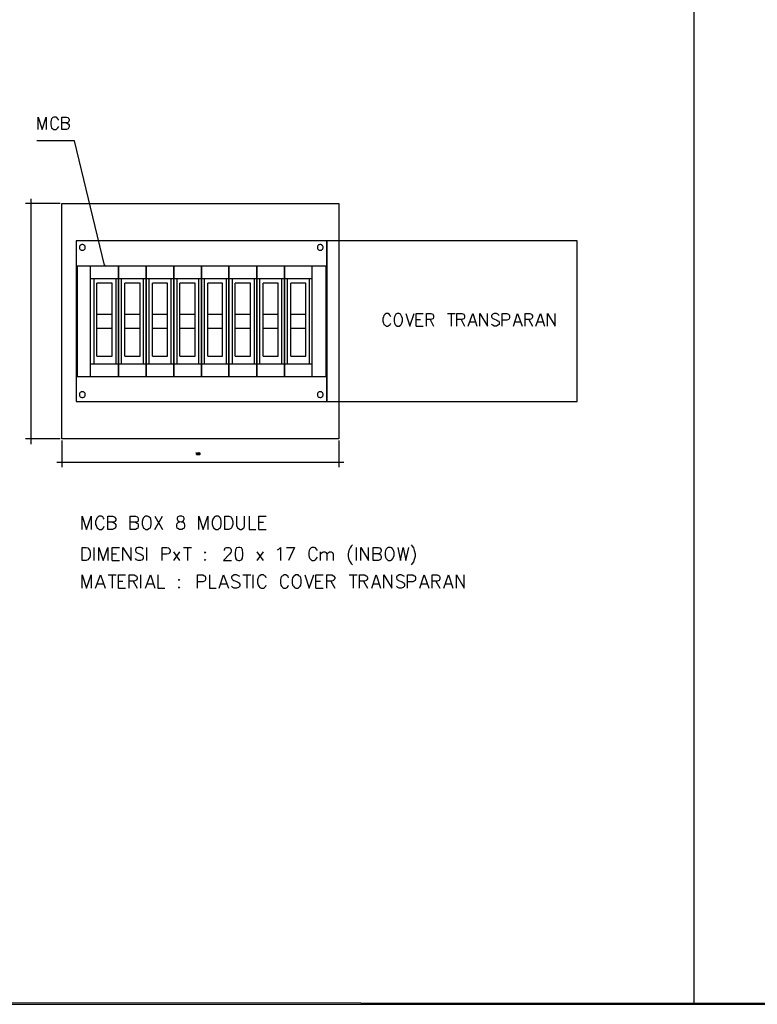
# Model space of a CAD drawing. Header units: millimetres. Extents: x 0 to 420, y 0 to 297.
# Tile 3 of 25: x 86 to 156, y 53 to 146. Entities that reach past the tile are written whole.
import ezdxf

# ---------------------------------------------------------------- set-up
doc = ezdxf.new("R2010")
doc.units = ezdxf.units.MM
doc.layers.add('FILL_000000', color=7, linetype='Continuous')
doc.layers.add('LINE_000000', color=7, linetype='Continuous')

msp = doc.modelspace()

# ---------------------------------------------------------------- hatches: boundary and pattern name
at = {"layer": 'FILL_000000'}
h = msp.add_hatch(color=7, dxfattribs=at)
h.dxf.hatch_style = 1
h.paths.add_polyline_path([(94.192, 122.64), (94.192, 122.555), (94.149, 122.64), (94.192, 122.64)])

# ---------------------------------------------------------------- linework, layer by layer
at = {"layer": 'LINE_000000', "lineweight": 25}
for p, q in [((149.733, 52.917), (149.733, 244.602)), ((89.958, 128.439), (86.699, 128.439)), ((87.207, 128.905), (87.207, 105.749)), ((87.207, 128.439), (87.207, 128.439)), ((92.837, 112.141), (92.837, 122.555)), ((95.462, 122.555), (95.462, 112.141)), ((95.462, 112.141), (95.462, 122.555)), ((98.086, 122.555), (98.086, 112.141)), ((98.086, 112.141), (98.086, 122.555)), ((100.669, 122.555), (100.669, 112.141)), ((100.669, 112.141), (100.669, 122.555)), ((103.293, 122.555), (103.293, 112.141)), ((103.293, 112.141), (103.293, 122.555)), ((105.876, 122.555), (105.876, 112.141)), ((105.876, 112.141), (105.876, 122.555)), ((108.5, 122.555), (108.5, 112.141)), ((108.5, 112.141), (108.5, 122.555)), ((111.125, 122.555), (111.125, 112.141)), ((111.125, 112.141), (111.125, 122.555)), ((113.707, 122.555), (113.707, 112.141)), ((92.837, 121.37), (95.462, 121.37)), ((93.133, 121.37), (93.133, 113.326)), ((94.869, 120.946), (93.43, 120.946)), ((93.43, 114.046), (93.43, 120.946)), ((94.869, 114.046), (94.869, 120.946)), ((95.208, 121.37), (95.208, 113.326)), ((95.462, 121.37), (98.086, 121.37)), ((95.716, 121.37), (95.716, 113.326)), ((97.494, 120.946), (96.054, 120.946)), ((96.054, 114.046), (96.054, 120.946)), ((97.494, 114.046), (97.494, 120.946)), ((97.79, 121.37), (97.79, 113.326)), ((98.086, 121.37), (100.669, 121.37)), ((98.34, 121.37), (98.34, 113.326)), ((100.076, 120.946), (98.679, 120.946)), ((98.679, 114.046), (98.679, 120.946)), ((100.076, 114.046), (100.076, 120.946)), ((100.415, 121.37), (100.415, 113.326)), ((100.669, 121.37), (103.293, 121.37)), ((100.965, 121.37), (100.965, 113.326)), ((102.701, 120.946), (101.261, 120.946)), ((101.261, 114.046), (101.261, 120.946)), ((102.701, 114.046), (102.701, 120.946)), ((102.997, 121.37), (102.997, 113.326)), ((103.293, 121.37), (105.876, 121.37)), ((103.547, 121.37), (103.547, 113.326)), ((105.283, 120.946), (103.886, 120.946)), ((103.886, 114.046), (103.886, 120.946)), ((105.283, 114.046), (105.283, 120.946)), ((105.622, 121.37), (105.622, 113.326)), ((105.876, 121.37), (108.5, 121.37)), ((106.172, 121.37), (106.172, 113.326)), ((107.908, 120.946), (106.468, 120.946)), ((106.468, 114.046), (106.468, 120.946)), ((107.908, 114.046), (107.908, 120.946)), ((108.246, 121.37), (108.246, 113.326)), ((108.5, 121.37), (111.125, 121.37)), ((108.754, 121.37), (108.754, 113.326)), ((110.532, 120.946), (109.093, 120.946)), ((109.093, 114.046), (109.093, 120.946)), ((110.532, 114.046), (110.532, 120.946)), ((110.829, 121.37), (110.829, 113.326)), ((111.125, 121.37), (113.707, 121.37)), ((111.379, 121.37), (111.379, 113.326)), ((113.115, 120.946), (111.718, 120.946)), ((111.718, 114.046), (111.718, 120.946)), ((113.115, 114.046), (113.115, 120.946)), ((113.453, 121.37), (113.453, 113.326)), ((94.869, 117.983), (93.43, 117.983)), ((97.494, 117.983), (96.054, 117.983)), ((100.076, 117.983), (98.679, 117.983)), ((102.701, 117.983), (101.261, 117.983)), ((105.283, 117.983), (103.886, 117.983)), ((107.908, 117.983), (106.468, 117.983)), ((110.532, 117.983), (109.093, 117.983)), ((113.115, 117.983), (111.718, 117.983)), ((126.492, 118.068), (127.212, 118.068)), ((126.831, 118.068), (126.831, 116.882)), ((123.529, 117.517), (123.952, 117.517)), ((124.841, 117.517), (125.18, 116.882)), ((127.762, 117.517), (128.101, 116.882)), ((128.609, 117.306), (129.117, 117.306)), ((132.842, 117.306), (133.35, 117.306)), ((134.154, 117.517), (134.493, 116.882)), ((135.001, 117.306), (135.509, 117.306)), ((94.869, 116.671), (93.43, 116.671)), ((97.494, 116.671), (96.054, 116.671)), ((100.076, 116.671), (98.679, 116.671)), ((102.701, 116.671), (101.261, 116.671)), ((105.283, 116.671), (103.886, 116.671)), ((107.908, 116.671), (106.468, 116.671)), ((110.532, 116.671), (109.093, 116.671)), ((113.115, 116.671), (111.718, 116.671)), ((123.529, 116.882), (124.206, 116.882)), ((92.837, 113.326), (95.462, 113.326)), ((93.43, 114.046), (94.869, 114.046)), ((95.462, 113.326), (98.086, 113.326)), ((96.054, 114.046), (97.494, 114.046)), ((98.086, 113.326), (100.669, 113.326)), ((98.679, 114.046), (100.076, 114.046)), ((100.669, 113.326), (103.293, 113.326)), ((101.261, 114.046), (102.701, 114.046)), ((103.293, 113.326), (105.876, 113.326)), ((103.886, 114.046), (105.283, 114.046)), ((105.876, 113.326), (108.5, 113.326)), ((106.468, 114.046), (107.908, 114.046)), ((108.5, 113.326), (111.125, 113.326)), ((109.093, 114.046), (110.532, 114.046)), ((111.125, 113.326), (113.707, 113.326)), ((111.718, 114.046), (113.115, 114.046)), ((89.958, 106.257), (86.699, 106.257)), ((87.207, 106.257), (87.207, 106.257)), ((90.128, 106.087), (90.128, 103.59)), ((116.247, 106.087), (116.247, 103.59)), ((89.662, 104.055), (116.713, 104.055)), ((90.128, 104.055), (90.128, 104.055)), ((102.743, 104.902), (102.743, 104.902)), ((116.247, 104.055), (116.247, 104.055)), ((98.891, 97.705), (99.61, 98.975)), ((98.891, 98.975), (99.61, 97.705)), ((108.712, 98.383), (109.135, 98.383)), ((108.712, 97.705), (109.389, 97.705)), ((93.176, 94.784), (93.176, 96.012)), ((98.129, 94.784), (98.129, 96.012)), ((101.6, 96.012), (102.362, 96.012)), ((101.981, 96.012), (101.981, 94.784)), ((117.898, 94.784), (117.898, 96.012)), ((94.869, 95.419), (95.292, 95.419)), ((94.869, 94.784), (95.546, 94.784)), ((100.669, 94.784), (101.261, 95.589)), ((101.261, 94.784), (100.669, 95.589)), ((108.543, 94.784), (109.135, 95.589)), ((109.135, 94.784), (108.543, 95.589)), ((114.512, 94.784), (114.512, 95.589)), ((94.488, 93.43), (95.25, 93.43)), ((94.869, 93.43), (94.869, 92.16)), ((97.578, 92.16), (97.578, 93.43)), ((107.188, 93.43), (107.95, 93.43)), ((107.569, 93.43), (107.569, 92.16)), ((108.162, 92.16), (108.162, 93.43)), ((117.221, 93.43), (117.983, 93.43)), ((117.602, 93.43), (117.602, 92.16)), ((93.472, 92.583), (94.022, 92.583)), ((95.462, 92.837), (95.885, 92.837)), ((95.462, 92.16), (96.139, 92.16)), ((96.859, 92.837), (97.24, 92.16)), ((98.171, 92.583), (98.721, 92.583)), ((105.114, 92.583), (105.664, 92.583)), ((114.088, 92.837), (114.512, 92.837)), ((114.088, 92.16), (114.766, 92.16)), ((115.485, 92.837), (115.866, 92.16)), ((118.576, 92.837), (118.957, 92.16)), ((119.465, 92.583), (120.015, 92.583)), ((124.037, 92.583), (124.545, 92.583)), ((125.391, 92.837), (125.772, 92.16)), ((126.323, 92.583), (126.831, 92.583))]:
    msp.add_line(p, q, dxfattribs=at)
for points in [[(71.078, 244.602), (71.078, 53.086), (307.086, 52.917), (307.044, 244.771), (71.078, 244.602)], [(71.078, 244.602), (71.078, 52.917), (307.086, 52.917), (307.086, 244.602), (71.078, 244.602)], [(90.128, 128.439), (116.247, 128.439), (116.247, 106.257), (90.128, 106.257), (90.128, 128.439)], [(91.482, 124.926), (91.482, 109.77), (115.104, 109.77), (115.104, 124.926), (91.482, 124.926)], [(92.329, 124.312), (92.323, 124.367), (92.307, 124.419), (92.282, 124.466), (92.248, 124.506), (92.208, 124.54), (92.161, 124.565), (92.109, 124.581), (92.054, 124.587), (91.998, 124.581), (91.947, 124.565), (91.9, 124.54), (91.859, 124.506), (91.826, 124.466), (91.8, 124.419), (91.784, 124.367), (91.779, 124.312), (91.784, 124.256), (91.8, 124.205), (91.826, 124.158), (91.859, 124.117), (91.9, 124.084), (91.947, 124.058), (91.998, 124.042), (92.054, 124.037), (92.109, 124.042), (92.161, 124.058), (92.208, 124.084), (92.248, 124.117), (92.282, 124.158), (92.307, 124.205), (92.323, 124.256), (92.329, 124.312)], [(114.766, 124.312), (114.76, 124.367), (114.744, 124.419), (114.719, 124.466), (114.685, 124.506), (114.644, 124.54), (114.598, 124.565), (114.546, 124.581), (114.491, 124.587), (114.435, 124.581), (114.383, 124.565), (114.337, 124.54), (114.296, 124.506), (114.262, 124.466), (114.237, 124.419), (114.221, 124.367), (114.215, 124.312), (114.221, 124.256), (114.237, 124.205), (114.262, 124.158), (114.296, 124.117), (114.337, 124.084), (114.383, 124.058), (114.435, 124.042), (114.491, 124.037), (114.546, 124.042), (114.598, 124.058), (114.644, 124.084), (114.685, 124.117), (114.719, 124.158), (114.744, 124.205), (114.76, 124.256), (114.766, 124.312)], [(115.104, 124.926), (115.104, 109.77), (138.726, 109.77), (138.726, 124.926), (115.104, 124.926)], [(91.567, 122.555), (91.567, 112.141), (115.062, 112.141), (115.062, 122.555), (91.567, 122.555)], [(121.751, 118.068), (121.624, 118.025), (121.539, 117.898), (121.497, 117.771), (121.454, 117.602), (121.454, 117.348), (121.497, 117.179), (121.539, 117.052), (121.624, 116.967), (121.751, 116.882), (121.92, 116.882), (122.047, 116.967), (122.132, 117.052), (122.174, 117.179), (122.259, 117.348), (122.259, 117.602), (122.174, 117.771), (122.132, 117.898), (122.047, 118.025), (121.92, 118.068), (121.751, 118.068)], [(92.329, 110.427), (92.323, 110.482), (92.307, 110.534), (92.282, 110.58), (92.248, 110.621), (92.208, 110.655), (92.161, 110.68), (92.109, 110.696), (92.054, 110.702), (91.998, 110.696), (91.947, 110.68), (91.9, 110.655), (91.859, 110.621), (91.826, 110.58), (91.8, 110.534), (91.784, 110.482), (91.779, 110.427), (91.784, 110.371), (91.8, 110.319), (91.826, 110.273), (91.859, 110.232), (91.9, 110.198), (91.947, 110.173), (91.998, 110.157), (92.054, 110.151), (92.109, 110.157), (92.161, 110.173), (92.208, 110.198), (92.248, 110.232), (92.282, 110.273), (92.307, 110.319), (92.323, 110.371), (92.329, 110.427)], [(114.766, 110.427), (114.76, 110.482), (114.744, 110.534), (114.719, 110.58), (114.685, 110.621), (114.644, 110.655), (114.598, 110.68), (114.546, 110.696), (114.491, 110.702), (114.435, 110.696), (114.383, 110.68), (114.337, 110.655), (114.296, 110.621), (114.262, 110.58), (114.237, 110.534), (114.221, 110.482), (114.215, 110.427), (114.221, 110.371), (114.237, 110.319), (114.262, 110.273), (114.296, 110.232), (114.337, 110.198), (114.383, 110.173), (114.435, 110.157), (114.491, 110.151), (114.546, 110.157), (114.598, 110.173), (114.644, 110.198), (114.685, 110.232), (114.719, 110.273), (114.744, 110.319), (114.76, 110.371), (114.766, 110.427)], [(102.997, 104.944), (102.955, 104.902), (102.955, 104.86), (102.955, 104.817), (102.955, 104.775), (102.997, 104.775), (103.039, 104.775), (103.039, 104.817), (103.039, 104.86), (103.039, 104.902), (102.997, 104.944)], [(103.124, 104.944), (103.082, 104.902), (103.082, 104.86), (103.082, 104.817), (103.082, 104.775), (103.124, 104.775), (103.166, 104.817), (103.166, 104.86), (103.166, 104.902), (103.124, 104.902), (103.124, 104.944)], [(98.002, 98.975), (97.917, 98.891), (97.79, 98.764), (97.748, 98.679), (97.705, 98.467), (97.705, 98.171), (97.748, 98.002), (97.79, 97.875), (97.917, 97.79), (98.002, 97.705), (98.213, 97.705), (98.34, 97.79), (98.467, 97.875), (98.51, 98.002), (98.552, 98.171), (98.552, 98.467), (98.51, 98.679), (98.467, 98.764), (98.34, 98.891), (98.213, 98.975), (98.002, 98.975)], [(101.219, 98.975), (101.05, 98.891), (101.007, 98.764), (101.007, 98.679), (101.05, 98.552), (101.177, 98.467), (101.388, 98.425), (101.558, 98.383), (101.642, 98.256), (101.685, 98.129), (101.685, 97.959), (101.642, 97.832), (101.6, 97.79), (101.431, 97.705), (101.219, 97.705), (101.05, 97.79), (101.007, 97.832), (100.965, 97.959), (100.965, 98.129), (101.007, 98.256), (101.134, 98.383), (101.261, 98.425), (101.473, 98.467), (101.6, 98.552), (101.642, 98.679), (101.642, 98.764), (101.6, 98.891), (101.431, 98.975), (101.219, 98.975)], [(104.648, 98.975), (104.521, 98.891), (104.436, 98.764), (104.352, 98.679), (104.309, 98.467), (104.309, 98.171), (104.352, 98.002), (104.436, 97.875), (104.521, 97.79), (104.648, 97.705), (104.86, 97.705), (104.944, 97.79), (105.071, 97.875), (105.114, 98.002), (105.156, 98.171), (105.156, 98.467), (105.114, 98.679), (105.071, 98.764), (104.944, 98.891), (104.86, 98.975), (104.648, 98.975)], [(105.495, 97.705), (105.495, 98.975), (105.876, 98.975), (106.045, 98.891), (106.13, 98.764), (106.172, 98.679), (106.257, 98.467), (106.257, 98.171), (106.172, 98.002), (106.13, 97.875), (106.045, 97.79), (105.876, 97.705), (105.495, 97.705)], [(92.033, 94.784), (92.033, 96.012), (92.414, 96.012), (92.583, 95.97), (92.668, 95.843), (92.752, 95.716), (92.795, 95.546), (92.795, 95.25), (92.752, 95.081), (92.668, 94.954), (92.583, 94.827), (92.414, 94.784), (92.033, 94.784)], [(106.765, 96.012), (106.595, 95.97), (106.511, 95.8), (106.468, 95.462), (106.468, 95.292), (106.511, 94.996), (106.595, 94.827), (106.765, 94.784), (106.892, 94.784), (107.061, 94.827), (107.146, 94.996), (107.188, 95.292), (107.188, 95.462), (107.146, 95.8), (107.061, 95.97), (106.892, 96.012), (106.765, 96.012)], [(120.904, 96.012), (120.819, 95.97), (120.692, 95.843), (120.65, 95.716), (120.608, 95.546), (120.608, 95.25), (120.65, 95.081), (120.692, 94.954), (120.819, 94.827), (120.904, 94.784), (121.116, 94.784), (121.243, 94.827), (121.327, 94.954), (121.412, 95.081), (121.454, 95.25), (121.454, 95.546), (121.412, 95.716), (121.327, 95.843), (121.243, 95.97), (121.116, 96.012), (120.904, 96.012)], [(103.632, 95.589), (103.674, 95.546), (103.632, 95.462), (103.59, 95.546), (103.632, 95.589)], [(103.632, 94.869), (103.674, 94.827), (103.632, 94.784), (103.59, 94.827), (103.632, 94.869)], [(101.177, 93.006), (101.219, 92.964), (101.177, 92.879), (101.134, 92.964), (101.177, 93.006)], [(112.183, 93.43), (112.056, 93.345), (111.972, 93.26), (111.887, 93.133), (111.845, 92.964), (111.845, 92.668), (111.887, 92.456), (111.972, 92.371), (112.056, 92.244), (112.183, 92.16), (112.395, 92.16), (112.48, 92.244), (112.607, 92.371), (112.649, 92.456), (112.691, 92.668), (112.691, 92.964), (112.649, 93.133), (112.607, 93.26), (112.48, 93.345), (112.395, 93.43), (112.183, 93.43)], [(101.177, 92.287), (101.219, 92.244), (101.177, 92.16), (101.134, 92.244), (101.177, 92.287)]]:
    msp.add_lwpolyline(points, close=True, dxfattribs=at)
for points in [[(87.884, 135.424), (87.884, 136.61), (88.265, 135.424), (88.646, 136.61), (88.646, 135.424)], [(89.831, 136.313), (89.747, 136.44), (89.662, 136.567), (89.577, 136.61), (89.366, 136.61), (89.281, 136.567), (89.154, 136.44), (89.112, 136.313), (89.069, 136.144), (89.069, 135.89), (89.112, 135.721), (89.154, 135.594), (89.281, 135.509), (89.366, 135.424), (89.577, 135.424), (89.662, 135.509), (89.747, 135.594), (89.831, 135.721)], [(90.551, 136.059), (90.72, 135.975), (90.763, 135.932), (90.805, 135.848), (90.805, 135.678), (90.763, 135.551), (90.72, 135.509), (90.551, 135.424), (90.128, 135.424), (90.128, 136.61), (90.551, 136.61), (90.72, 136.567), (90.763, 136.483), (90.805, 136.398), (90.805, 136.271), (90.763, 136.144), (90.72, 136.102), (90.551, 136.059), (90.128, 136.059)], [(94.149, 122.64), (91.313, 134.366), (87.757, 134.366)], [(121.158, 117.771), (121.073, 117.898), (120.989, 118.025), (120.904, 118.068), (120.692, 118.068), (120.608, 118.025), (120.481, 117.898), (120.438, 117.771), (120.396, 117.602), (120.396, 117.348), (120.438, 117.179), (120.481, 117.052), (120.608, 116.967), (120.692, 116.882), (120.904, 116.882), (120.989, 116.967), (121.073, 117.052), (121.158, 117.179)], [(122.555, 118.068), (122.936, 116.882), (123.359, 118.068)], [(123.529, 116.882), (123.529, 118.068), (124.206, 118.068)], [(124.502, 116.882), (124.502, 118.068), (124.926, 118.068), (125.095, 118.025), (125.137, 117.941), (125.18, 117.856), (125.18, 117.729), (125.137, 117.602), (125.095, 117.56), (124.926, 117.517), (124.502, 117.517)], [(127.381, 116.882), (127.381, 118.068), (127.847, 118.068), (128.016, 118.025), (128.058, 117.941), (128.101, 117.856), (128.101, 117.729), (128.058, 117.602), (128.016, 117.56), (127.847, 117.517), (127.381, 117.517)], [(128.439, 116.882), (128.863, 118.068), (129.244, 116.882)], [(129.54, 116.882), (129.54, 118.068), (130.26, 116.882), (130.26, 118.068)], [(131.36, 117.898), (131.233, 118.025), (131.106, 118.068), (130.895, 118.068), (130.768, 118.025), (130.641, 117.898), (130.641, 117.771), (130.683, 117.687), (130.768, 117.602), (130.852, 117.56), (131.149, 117.433), (131.233, 117.39), (131.318, 117.348), (131.36, 117.221), (131.36, 117.052), (131.233, 116.967), (131.106, 116.882), (130.895, 116.882), (130.768, 116.967), (130.641, 117.052)], [(131.657, 116.882), (131.657, 118.068), (132.08, 118.068), (132.249, 118.025), (132.292, 117.941), (132.334, 117.856), (132.334, 117.687), (132.292, 117.56), (132.249, 117.517), (132.08, 117.433), (131.657, 117.433)], [(132.715, 116.882), (133.096, 118.068), (133.519, 116.882)], [(133.816, 116.882), (133.816, 118.068), (134.239, 118.068), (134.408, 118.025), (134.451, 117.941), (134.493, 117.856), (134.493, 117.729), (134.451, 117.602), (134.408, 117.56), (134.239, 117.517), (133.816, 117.517)], [(134.832, 116.882), (135.255, 118.068), (135.636, 116.882)], [(135.932, 116.882), (135.932, 118.068), (136.652, 116.882), (136.652, 118.068)], [(102.743, 104.902), (102.785, 104.944), (102.785, 104.775)], [(102.912, 104.902), (102.87, 104.944), (102.87, 104.902), (102.828, 104.902), (102.828, 104.86), (102.828, 104.817), (102.828, 104.775), (102.87, 104.775), (102.912, 104.775), (102.912, 104.817), (102.912, 104.86), (102.87, 104.86), (102.828, 104.86), (102.828, 104.817)], [(92.033, 97.705), (92.033, 98.975), (92.456, 97.705), (92.879, 98.975), (92.879, 97.705)], [(94.107, 98.679), (94.065, 98.764), (93.98, 98.891), (93.853, 98.975), (93.641, 98.975), (93.557, 98.891), (93.43, 98.764), (93.387, 98.679), (93.303, 98.467), (93.303, 98.171), (93.387, 98.002), (93.43, 97.875), (93.557, 97.79), (93.641, 97.705), (93.853, 97.705), (93.98, 97.79), (94.065, 97.875), (94.107, 98.002)], [(94.911, 98.383), (95.081, 98.298), (95.123, 98.256), (95.208, 98.129), (95.208, 97.959), (95.123, 97.832), (95.081, 97.79), (94.911, 97.705), (94.446, 97.705), (94.446, 98.975), (94.911, 98.975), (95.081, 98.891), (95.123, 98.848), (95.208, 98.721), (95.208, 98.594), (95.123, 98.467), (95.081, 98.425), (94.911, 98.383), (94.446, 98.383)], [(97.07, 98.383), (97.24, 98.298), (97.282, 98.256), (97.324, 98.129), (97.324, 97.959), (97.282, 97.832), (97.24, 97.79), (97.07, 97.705), (96.562, 97.705), (96.562, 98.975), (97.07, 98.975), (97.24, 98.891), (97.282, 98.848), (97.324, 98.721), (97.324, 98.594), (97.282, 98.467), (97.24, 98.425), (97.07, 98.383), (96.562, 98.383)], [(103.039, 97.705), (103.039, 98.975), (103.463, 97.705), (103.886, 98.975), (103.886, 97.705)], [(106.595, 98.975), (106.595, 98.086), (106.68, 97.875), (106.765, 97.79), (106.934, 97.705), (107.061, 97.705), (107.188, 97.79), (107.315, 97.875), (107.357, 98.086), (107.357, 98.975)], [(107.781, 98.975), (107.781, 97.705), (108.416, 97.705)], [(108.712, 97.705), (108.712, 98.975), (109.389, 98.975)], [(93.599, 94.784), (93.599, 96.012), (94.022, 94.784), (94.446, 96.012), (94.446, 94.784)], [(94.869, 94.784), (94.869, 96.012), (95.546, 96.012)], [(95.885, 94.784), (95.885, 96.012), (96.647, 94.784), (96.647, 96.012)], [(97.79, 95.843), (97.705, 95.97), (97.536, 96.012), (97.324, 96.012), (97.155, 95.97), (97.07, 95.843), (97.07, 95.716), (97.113, 95.589), (97.155, 95.546), (97.282, 95.462), (97.578, 95.377), (97.705, 95.292), (97.748, 95.25), (97.79, 95.123), (97.79, 94.954), (97.705, 94.827), (97.536, 94.784), (97.324, 94.784), (97.155, 94.827), (97.07, 94.954)], [(99.568, 94.784), (99.568, 96.012), (100.034, 96.012), (100.203, 95.97), (100.245, 95.885), (100.33, 95.8), (100.33, 95.589), (100.245, 95.462), (100.203, 95.419), (100.034, 95.377), (99.568, 95.377)], [(105.452, 95.716), (105.452, 95.8), (105.495, 95.885), (105.537, 95.97), (105.664, 96.012), (105.876, 96.012), (105.96, 95.97), (106.045, 95.885), (106.087, 95.8), (106.087, 95.673), (106.045, 95.546), (105.918, 95.377), (105.368, 94.784), (106.13, 94.784)], [(110.448, 95.8), (110.575, 95.843), (110.744, 96.012), (110.744, 94.784)], [(111.294, 96.012), (112.056, 96.012), (111.506, 94.784)], [(114.215, 95.716), (114.131, 95.843), (114.046, 95.97), (113.919, 96.012), (113.707, 96.012), (113.623, 95.97), (113.496, 95.843), (113.453, 95.716), (113.411, 95.546), (113.411, 95.25), (113.453, 95.081), (113.496, 94.954), (113.623, 94.827), (113.707, 94.784), (113.919, 94.784), (114.046, 94.827), (114.131, 94.954), (114.215, 95.081)], [(117.517, 96.266), (117.39, 96.139), (117.306, 95.97), (117.179, 95.716), (117.136, 95.419), (117.136, 95.165), (117.179, 94.869), (117.306, 94.657), (117.39, 94.488), (117.517, 94.361)], [(118.322, 94.784), (118.322, 96.012), (119.041, 94.784), (119.041, 96.012)], [(119.973, 95.419), (120.1, 95.377), (120.184, 95.292), (120.227, 95.165), (120.227, 94.996), (120.184, 94.869), (120.1, 94.827), (119.973, 94.784), (119.465, 94.784), (119.465, 96.012), (119.973, 96.012), (120.1, 95.97), (120.184, 95.885), (120.227, 95.8), (120.227, 95.673), (120.184, 95.546), (120.1, 95.462), (119.973, 95.419), (119.465, 95.419)], [(121.793, 96.012), (122.047, 94.784), (122.301, 96.012), (122.555, 94.784), (122.851, 96.012)], [(123.063, 96.266), (123.148, 96.139), (123.275, 95.97), (123.359, 95.716), (123.444, 95.419), (123.444, 95.165), (123.359, 94.869), (123.275, 94.657), (123.148, 94.488), (123.063, 94.361)], [(114.512, 95.377), (114.681, 95.546), (114.766, 95.589), (114.935, 95.589), (115.062, 95.546), (115.104, 95.377), (115.104, 94.784)], [(115.104, 95.377), (115.274, 95.546), (115.358, 95.589), (115.528, 95.589), (115.655, 95.546), (115.697, 95.377), (115.697, 94.784)], [(92.033, 92.16), (92.033, 93.43), (92.456, 92.16), (92.879, 93.43), (92.879, 92.16)], [(93.303, 92.16), (93.768, 93.43), (94.192, 92.16)], [(95.462, 92.16), (95.462, 93.43), (96.139, 93.43)], [(96.478, 92.16), (96.478, 93.43), (96.943, 93.43), (97.113, 93.345), (97.155, 93.303), (97.24, 93.176), (97.24, 93.049), (97.155, 92.964), (97.113, 92.879), (96.943, 92.837), (96.478, 92.837)], [(98.002, 92.16), (98.467, 93.43), (98.891, 92.16)], [(99.187, 93.43), (99.187, 92.16), (99.822, 92.16)], [(102.912, 92.16), (102.912, 93.43), (103.42, 93.43), (103.59, 93.345), (103.632, 93.303), (103.674, 93.176), (103.674, 93.006), (103.632, 92.879), (103.59, 92.837), (103.42, 92.752), (102.912, 92.752)], [(104.055, 93.43), (104.055, 92.16), (104.69, 92.16)], [(104.944, 92.16), (105.368, 93.43), (105.833, 92.16)], [(106.892, 93.26), (106.765, 93.345), (106.595, 93.43), (106.384, 93.43), (106.257, 93.345), (106.13, 93.26), (106.13, 93.133), (106.172, 93.006), (106.257, 92.964), (106.341, 92.879), (106.68, 92.752), (106.765, 92.71), (106.807, 92.668), (106.892, 92.541), (106.892, 92.371), (106.765, 92.244), (106.595, 92.16), (106.384, 92.16), (106.257, 92.244), (106.13, 92.371)], [(109.389, 93.133), (109.347, 93.26), (109.22, 93.345), (109.135, 93.43), (108.924, 93.43), (108.797, 93.345), (108.712, 93.26), (108.627, 93.133), (108.585, 92.964), (108.585, 92.668), (108.627, 92.456), (108.712, 92.371), (108.797, 92.244), (108.924, 92.16), (109.135, 92.16), (109.22, 92.244), (109.347, 92.371), (109.389, 92.456)], [(111.506, 93.133), (111.464, 93.26), (111.379, 93.345), (111.252, 93.43), (111.04, 93.43), (110.956, 93.345), (110.829, 93.26), (110.786, 93.133), (110.744, 92.964), (110.744, 92.668), (110.786, 92.456), (110.829, 92.371), (110.956, 92.244), (111.04, 92.16), (111.252, 92.16), (111.379, 92.244), (111.464, 92.371), (111.506, 92.456)], [(113.03, 93.43), (113.453, 92.16), (113.877, 93.43)], [(114.088, 92.16), (114.088, 93.43), (114.766, 93.43)], [(115.104, 92.16), (115.104, 93.43), (115.57, 93.43), (115.739, 93.345), (115.782, 93.303), (115.866, 93.176), (115.866, 93.049), (115.782, 92.964), (115.739, 92.879), (115.57, 92.837), (115.104, 92.837)], [(118.195, 92.16), (118.195, 93.43), (118.66, 93.43), (118.83, 93.345), (118.872, 93.303), (118.957, 93.176), (118.957, 93.049), (118.872, 92.964), (118.83, 92.879), (118.66, 92.837), (118.195, 92.837)], [(119.338, 92.16), (119.761, 93.43), (120.184, 92.16)], [(120.481, 92.16), (120.481, 93.43), (121.243, 92.16), (121.243, 93.43)], [(122.428, 93.26), (122.301, 93.345), (122.132, 93.43), (121.92, 93.43), (121.793, 93.345), (121.666, 93.26), (121.666, 93.133), (121.708, 93.006), (121.793, 92.964), (121.878, 92.879), (122.216, 92.752), (122.301, 92.71), (122.343, 92.668), (122.428, 92.541), (122.428, 92.371), (122.301, 92.244), (122.132, 92.16), (121.92, 92.16), (121.793, 92.244), (121.666, 92.371)], [(122.724, 92.16), (122.724, 93.43), (123.232, 93.43), (123.359, 93.345), (123.444, 93.303), (123.486, 93.176), (123.486, 93.006), (123.444, 92.879), (123.359, 92.837), (123.232, 92.752), (122.724, 92.752)], [(123.867, 92.16), (124.291, 93.43), (124.714, 92.16)], [(125.053, 92.16), (125.053, 93.43), (125.518, 93.43), (125.688, 93.345), (125.73, 93.303), (125.772, 93.176), (125.772, 93.049), (125.73, 92.964), (125.688, 92.879), (125.518, 92.837), (125.053, 92.837)], [(126.153, 92.16), (126.577, 93.43), (127, 92.16)], [(127.339, 92.16), (127.339, 93.43), (128.058, 92.16), (128.058, 93.43)]]:
    msp.add_lwpolyline(points, dxfattribs=at)
at = {"layer": 'LINE_000000', "lineweight": 0}
msp.add_lwpolyline([(94.192, 122.64), (94.192, 122.555), (94.149, 122.64), (94.192, 122.64)], close=True, dxfattribs=at)

doc.saveas('drawing.dxf')
